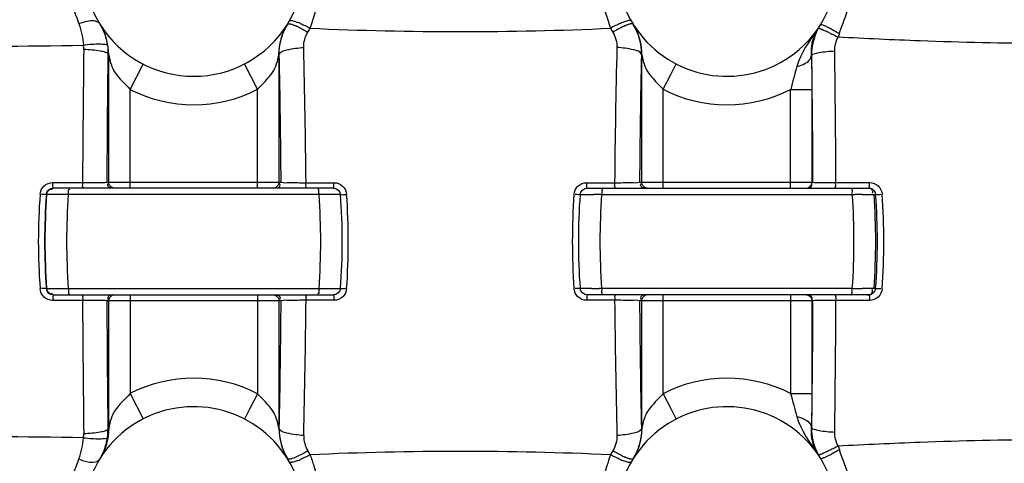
# Model space of a CAD drawing. Header units: millimetres. Extents: x 0 to 297, y 0 to 210.
# Tile 23 of 46: x 210 to 245, y 93 to 109. Entities that reach past the tile are written whole.
import ezdxf

# ---------------------------------------------------------------- set-up
doc = ezdxf.new("R2010")
doc.units = ezdxf.units.MM
doc.header["$LTSCALE"] = 16.335
doc.layers.get('0').update_dxf_attribs({"linetype": 'CONTINUOUS'})

msp = doc.modelspace()

# ---------------------------------------------------------------- linework, layer by layer
at = {"color": 9, "linetype": 'Continuous'}
for p, q in [((213.591, 103.329), (213.591, 107.793)), ((219.56, 107.807), (219.571, 107.824)), ((219.56, 107.807), (219.56, 103.329)), ((232.282, 107.807), (232.271, 107.824)), ((232.282, 103.329), (232.282, 107.807)), ((214.338, 106.588), (214.796, 107.476)), ((218.813, 106.592), (218.353, 107.48)), ((233.299, 107.114), (233.489, 107.48)), ((233.029, 106.592), (233.299, 107.114)), ((214.338, 103.129), (214.338, 106.588)), ((218.813, 103.129), (218.813, 106.592)), ((233.029, 103.129), (233.029, 106.592)), ((237.504, 106.588), (238.251, 106.588)), ((237.504, 103.129), (237.504, 106.588)), ((238.251, 106.588), (238.251, 103.329)), ((211.627, 103.32), (212.675, 103.32)), ((213.525, 103.329), (219.636, 103.329)), ((220.511, 103.313), (221.494, 103.313)), ((230.348, 103.313), (231.331, 103.313)), ((232.206, 103.329), (238.287, 103.329)), ((239.09, 103.32), (240.274, 103.32)), ((211.414, 102.9), (211.405, 102.9)), ((212.175, 102.9), (212.084, 102.901)), ((220.966, 102.9), (212.175, 102.9)), ((230.875, 102.9), (239.666, 102.9)), ((239.666, 102.9), (239.76, 102.901)), ((240.428, 102.9), (240.484, 102.9)), ((211.405, 99.609), (211.414, 99.609)), ((212.175, 99.609), (220.966, 99.609)), ((220.966, 99.609), (221.055, 99.608)), ((230.875, 99.609), (230.784, 99.608)), ((239.666, 99.609), (230.875, 99.609)), ((240.071, 99.605), (240.014, 99.605)), ((240.484, 99.609), (240.428, 99.609)), ((212.675, 99.189), (211.627, 99.189)), ((219.636, 99.179), (213.525, 99.179)), ((213.591, 94.716), (213.591, 99.179)), ((214.338, 99.379), (214.338, 95.921)), ((218.813, 99.379), (218.813, 95.917)), ((219.56, 99.179), (219.56, 94.702)), ((221.494, 99.195), (220.511, 99.196)), ((231.331, 99.196), (230.348, 99.195)), ((238.287, 99.179), (232.206, 99.179)), ((232.282, 94.702), (232.282, 99.179)), ((233.029, 95.917), (233.029, 99.379)), ((237.504, 99.379), (237.504, 95.921)), ((238.251, 99.179), (238.251, 95.921)), ((240.274, 99.189), (239.09, 99.189)), ((214.338, 95.921), (214.796, 95.032)), ((218.813, 95.917), (218.543, 95.395)), ((233.029, 95.917), (233.299, 95.395)), ((237.504, 95.921), (238.251, 95.921)), ((218.543, 95.395), (218.353, 95.029)), ((233.299, 95.395), (233.489, 95.029)), ((219.56, 94.702), (219.571, 94.685)), ((232.282, 94.702), (232.271, 94.685))]:
    msp.add_line(p, q, dxfattribs=at)
at = {"color": 7, "linetype": 'Continuous'}
for p, q in [((221.474, 103.129), (211.651, 103.129)), ((230.368, 103.129), (240.241, 103.129)), ((211.651, 99.379), (221.474, 99.379)), ((240.241, 99.379), (230.368, 99.379))]:
    msp.add_line(p, q, dxfattribs=at)
for centre, radius, start, end in [((216.571, 110.921), 3.875, 328.1507, 211.7877), ((235.271, 110.921), 3.875, 212.0132, 211.8493), ((216.571, 110.921), 3.875, 212.175, 327.9868), ((240.223, 107.801), 1.978, 147.7928, 151.1452), ((216.571, 91.588), 3.875, 32.0132, 31.8493), ((235.271, 91.588), 3.875, 148.1507, 147.9868), ((240.223, 94.707), 1.978, 208.8548, 212.2072)]:
    msp.add_arc(centre, radius, start, end, dxfattribs=at)
at = {"color": 9, "linetype": 'Continuous'}
for centre, radius, start, end in [((221.515, 107.85), 1.946, 148.1536, 152.2639), ((219.024, 106.206), 2.841, 64.8795, 66.5264), ((219.277, 106.462), 2.646, 67.2035, 68.9834), ((232.565, 106.461), 2.647, 111.0163, 112.7957), ((232.818, 106.206), 2.841, 113.4737, 115.1205), ((230.326, 107.849), 1.946, 28.3849, 31.8482), ((230.323, 107.848), 1.95, 24.9238, 28.3862), ((216.287, 111.23), 5.033, 328.456, 330.2438), ((225.874, 223.54), 114.927, 267.39776, 270.02328), ((225.968, 223.528), 114.915, 269.97658, 272.60238), ((235.555, 111.23), 5.033, 209.7552, 211.5429), ((239.54, 107.985), 1.306, 145.4771, 149.637), ((256.794, 96.117), 22.248, 145.4798, 145.6829), ((240.223, 107.801), 1.978, 152.0088, 152.2902), ((240.231, 107.797), 1.987, 151.5413, 152.0088), ((240.23, 107.797), 1.986, 151.1428, 151.5413), ((235.466, 101.591), 7.762, 64.4009, 64.9986), ((241.784, 107.605), 2.739, 159.8842, 162.725), ((206.071, 604.611), 496.523, 269.34583, 270.76578), ((211.727, 107.997), 0.99, 359.2357, 7.8795), ((706.597, 101.299), 493.926, 179.22453, 179.7655), ((696.393, 101.298), 482.872, 179.22451, 179.75902), ((218.561, 110.919), 5.872, 211.6996, 212.1754), ((-109.704, 100.842), 329.349, 0.43263, 1.21466), ((-114.662, 99.931), 335.19, 0.57812, 1.38892), ((566.497, 99.931), 335.184, 178.61107, 179.42188), ((561.539, 100.843), 329.342, 178.78533, 179.56737), ((233.275, 110.923), 5.879, 327.3134, 327.7425), ((-238.587, 101.299), 476.878, 0.24396, 0.77937), ((-248.701, 101.299), 487.796, 0.23741, 0.77934), ((297.95, 90.557), 62.535, 164.38248, 165.14667), ((216.571, 110.921), 4.875, 242.7357, 297.3809), ((235.271, 110.921), 4.875, 242.6191, 297.2643), ((233.054, 101.254), 21.931, 175.6731, 184.3269), ((233.169, 101.254), 21.827, 175.6762, 184.3238), ((234.22, 101.254), 22.865, 175.873, 184.127), ((211.563, 58.867), 44.037, 89.3209, 89.6249), ((235.131, 101.254), 23.015, 175.8999, 184.1002), ((221.655, 51.777), 51.128, 90.6059, 90.7721), ((198.01, 101.254), 23.015, 355.8999, 4.1002), ((221.563, 60.916), 41.988, 90.3569, 90.6113), ((198.549, 101.254), 23.232, 355.9372, 4.0629), ((198.571, 101.254), 23.422, 355.961, 4.0391), ((253.27, 101.254), 23.422, 175.961, 184.0391), ((253.293, 101.254), 23.232, 175.9372, 184.0629), ((230.259, 58.779), 44.125, 89.397, 89.5681), ((230.189, 51.939), 50.966, 89.2279, 89.3984), ((253.831, 101.254), 23.015, 175.8999, 184.1002), ((231.464, 103.025), 0.58, 187.7313, 188.2689), ((239.078, 103.025), 0.58, 351.7308, 352.2683), ((216.71, 101.254), 23.015, 355.8999, 4.1002), ((240.267, 60.147), 42.758, 90.3324, 90.6793), ((240.24, 102.885), 0.244, 78.6479, 89.9643), ((217.622, 101.254), 22.865, 355.873, 4.127), ((218.564, 101.254), 21.982, 0.0002, 4.2934), ((218.688, 101.254), 22.085, 0.0002, 4.2969), ((218.564, 101.254), 21.982, 355.7066, 359.9998), ((218.688, 101.254), 22.085, 355.7031, 359.9998), ((211.655, 129.405), 29.801, 270.1357, 270.3452), ((211.582, 141.235), 41.631, 270.347, 270.6081), ((211.487, 150.668), 51.064, 270.6023, 270.7722), ((221.582, 143.959), 44.355, 269.3189, 269.6146), ((230.271, 142.797), 43.192, 270.3458, 270.6811), ((231.464, 99.483), 0.58, 171.7308, 172.2683), ((239.078, 99.483), 0.58, 7.7313, 8.2689), ((240.352, 150.506), 50.902, 269.2279, 269.4022), ((240.257, 140.884), 41.279, 269.3959, 269.664), ((706.597, 101.21), 493.926, 180.2345, 180.77547), ((696.393, 101.21), 482.872, 180.24098, 180.77549), ((-109.694, 101.666), 329.339, 358.78533, 359.56738), ((-114.646, 102.578), 335.173, 358.61106, 359.4219), ((566.502, 102.578), 335.188, 180.57812, 181.38892), ((561.545, 101.666), 329.349, 180.43263, 181.21466), ((-238.587, 101.21), 476.878, 359.22063, 359.75604), ((-248.701, 101.21), 487.796, 359.22066, 359.76259), ((216.571, 91.588), 4.875, 62.6191, 117.2643), ((235.271, 91.588), 4.875, 62.7358, 117.3809), ((297.381, 111.797), 61.946, 194.8497, 195.62116), ((218.569, 91.584), 5.882, 147.8254, 148.3004), ((233.275, 91.586), 5.879, 32.2578, 32.6869), ((206.071, -402.103), 496.523, 89.23422, 90.65417), ((211.727, 94.512), 0.99, 352.1205, 0.7643), ((216.288, 91.279), 5.032, 29.755, 31.5432), ((235.555, 91.279), 5.033, 148.456, 150.2438), ((235.466, 100.919), 7.764, 295.0014, 295.599), ((241.784, 94.904), 2.739, 197.2743, 200.1151), ((221.515, 94.659), 1.946, 207.7515, 211.8464), ((219.277, 96.047), 2.646, 291.0166, 292.7963), ((225.874, -21.019), 114.914, 89.97655, 92.60238), ((225.968, -21.032), 114.927, 87.39777, 90.02328), ((232.565, 96.047), 2.646, 247.2035, 248.9834), ((232.818, 96.303), 2.841, 244.8795, 246.5264), ((230.327, 94.659), 1.946, 328.1536, 332.2639), ((240.22, 94.706), 1.975, 205.0759, 207.9906), ((240.231, 94.712), 1.987, 207.9912, 208.4587), ((240.23, 94.711), 1.986, 208.4587, 208.8572)]:
    msp.add_arc(centre, radius, start, end, dxfattribs=at)
for points, knots in [([(220.656, 108.732), (220.699, 108.862), (220.839, 109.288), (220.963, 109.72), (221.07, 110.012)], [0, 0, 0, 0, 0.306144, 1, 1, 1, 1]), ([(230.772, 110.012), (230.8, 109.936), (230.94, 109.51), (231.07, 109.081), (231.186, 108.732)], [0, 0, 0, 0, 0.181036, 1, 1, 1, 1]), ([(239.211, 108.547), (239.256, 108.669), (239.407, 109.084), (239.549, 109.504), (239.667, 109.793)], [0, 0, 0, 0, 0.293712, 1, 1, 1, 1]), ([(212.291, 109.574), (212.309, 109.528), (212.397, 109.298), (212.479, 109.066), (212.547, 108.881)], [0, 0, 0, 0, 0.200181, 1, 1, 1, 1]), ([(213.128, 108.975), (213.09, 108.984), (212.89, 109.001), (212.694, 108.94), (212.547, 108.881)], [0, 0, 0, 0, 0.198056, 1, 1, 1, 1]), ([(213.176, 108.96), (213.169, 108.963), (213.153, 108.969), (213.136, 108.973), (213.128, 108.975)], [0, 0, 0, 0, 0.488005, 1, 1, 1, 1]), ([(213.277, 108.88), (213.266, 108.897), (213.236, 108.93), (213.197, 108.952), (213.176, 108.96)], [0, 0, 0, 0, 0.476906, 1, 1, 1, 1]), ([(219.862, 108.876), (219.867, 108.884), (219.894, 108.893), (219.918, 108.89), (219.933, 108.887)], [0, 0, 0, 0, 0.369449, 1, 1, 1, 1]), ([(219.925, 108.98), (219.929, 108.987), (219.985, 109.017), (220.046, 108.99), (220.095, 108.977)], [0, 0, 0, 0, 0.133985, 1, 1, 1, 1]), ([(219.933, 108.887), (219.94, 108.886), (219.954, 108.883), (219.968, 108.88), (219.976, 108.878)], [0, 0, 0, 0, 0.470479, 1, 1, 1, 1]), ([(219.976, 108.878), (219.993, 108.873), (220.031, 108.862), (220.068, 108.848), (220.088, 108.84)], [0, 0, 0, 0, 0.458531, 1, 1, 1, 1]), ([(220.088, 108.84), (220.099, 108.836), (220.122, 108.827), (220.144, 108.817), (220.156, 108.812)], [0, 0, 0, 0, 0.484877, 1, 1, 1, 1]), ([(231.754, 108.84), (231.743, 108.836), (231.72, 108.827), (231.698, 108.817), (231.686, 108.812)], [0, 0, 0, 0, 0.484877, 1, 1, 1, 1]), ([(231.917, 108.98), (231.913, 108.987), (231.857, 109.017), (231.796, 108.99), (231.747, 108.977)], [0, 0, 0, 0, 0.133967, 1, 1, 1, 1]), ([(231.866, 108.878), (231.848, 108.873), (231.811, 108.862), (231.774, 108.848), (231.754, 108.84)], [0, 0, 0, 0, 0.458531, 1, 1, 1, 1]), ([(231.909, 108.887), (231.902, 108.886), (231.887, 108.883), (231.873, 108.88), (231.866, 108.878)], [0, 0, 0, 0, 0.470479, 1, 1, 1, 1]), ([(231.979, 108.876), (231.974, 108.884), (231.948, 108.893), (231.924, 108.89), (231.909, 108.887)], [0, 0, 0, 0, 0.369447, 1, 1, 1, 1]), ([(238.549, 108.856), (238.555, 108.864), (238.599, 108.859), (238.626, 108.849), (238.648, 108.841)], [0, 0, 0, 0, 0.302731, 1, 1, 1, 1]), ([(238.648, 108.841), (238.655, 108.838), (238.671, 108.832), (238.687, 108.825), (238.695, 108.821)], [0, 0, 0, 0, 0.475598, 1, 1, 1, 1]), ([(238.695, 108.821), (238.714, 108.814), (238.753, 108.796), (238.792, 108.777), (238.813, 108.766)], [0, 0, 0, 0, 0.465073, 1, 1, 1, 1]), ([(238.413, 108.645), (238.379, 108.587), (238.243, 108.31), (238.206, 107.989), (238.223, 107.748)], [0, 0, 0, 0, 0.21665, 1, 1, 1, 1]), ([(238.476, 108.729), (238.48, 108.734), (238.505, 108.726), (238.521, 108.722), (238.535, 108.717)], [0, 0, 0, 0, 0.292339, 1, 1, 1, 1]), ([(238.535, 108.717), (238.548, 108.713), (238.578, 108.701), (238.607, 108.689), (238.623, 108.682)], [0, 0, 0, 0, 0.444254, 1, 1, 1, 1]), ([(250.772, 108.212), (247.862, 108.157), (243.99, 108.189), (240.125, 108.365), (239.168, 108.418)], [0, 0, 0, 0, 0.752269, 1, 1, 1, 1]), ([(213.547, 108.125), (213.53, 108.149), (213.426, 108.163), (213.159, 108.18), (212.898, 108.154), (212.707, 108.132)], [0, 0, 0, 0, 0.104052, 0.319613, 1, 1, 1, 1]), ([(213.565, 107.834), (213.549, 107.862), (213.447, 107.897), (213.176, 107.96), (212.911, 107.976), (212.716, 107.983)], [0, 0, 0, 0, 0.111869, 0.32972, 1, 1, 1, 1]), ([(213.591, 107.793), (213.628, 107.576), (213.778, 107.094), (214.17, 106.788), (214.338, 106.588)], [0, 0, 0, 0, 0.45697, 1, 1, 1, 1]), ([(218.813, 106.592), (218.98, 106.794), (219.374, 107.104), (219.523, 107.588), (219.56, 107.807)], [0, 0, 0, 0, 0.542479, 1, 1, 1, 1]), ([(219.571, 107.824), (219.606, 107.921), (219.967, 108.003), (220.232, 108.045), (220.429, 108.055)], [0, 0, 0, 0, 0.34191, 1, 1, 1, 1]), ([(232.271, 107.824), (232.236, 107.921), (231.874, 108.003), (231.61, 108.045), (231.412, 108.055)], [0, 0, 0, 0, 0.34191, 1, 1, 1, 1]), ([(232.282, 107.807), (232.319, 107.588), (232.468, 107.104), (232.861, 106.794), (233.029, 106.592)], [0, 0, 0, 0, 0.457522, 1, 1, 1, 1]), ([(237.723, 107.392), (237.789, 107.407), (237.982, 107.463), (238.203, 107.607), (238.223, 107.748)], [0, 0, 0, 0, 0.319303, 1, 1, 1, 1]), ([(238.223, 107.748), (238.228, 107.658), (238.245, 107.271), (238.251, 106.884), (238.251, 106.588)], [0, 0, 0, 0, 0.233603, 1, 1, 1, 1]), ([(238.247, 107.785), (238.262, 107.812), (238.357, 107.847), (238.614, 107.908), (238.865, 107.926), (239.049, 107.934)], [0, 0, 0, 0, 0.112282, 0.328888, 1, 1, 1, 1]), ([(211.186, 102.909), (211.194, 103.017), (211.295, 103.234), (211.519, 103.32), (211.627, 103.32)], [0, 0, 0, 0, 0.500091, 1, 1, 1, 1]), ([(211.651, 103.129), (211.638, 103.129), (211.632, 103.207), (211.63, 103.245), (211.633, 103.284)], [0, 0, 0, 0, 0.25853, 1, 1, 1, 1]), ([(212.704, 103.129), (212.7, 103.129), (212.666, 103.183), (212.678, 103.235), (212.683, 103.284)], [0, 0, 0, 0, 0.085551, 1, 1, 1, 1]), ([(212.675, 103.32), (212.781, 103.32), (213.064, 103.326), (213.348, 103.31), (213.525, 103.329)], [0, 0, 0, 0, 0.372484, 1, 1, 1, 1]), ([(213.724, 103.129), (213.677, 103.129), (213.571, 103.134), (213.551, 103.257), (213.576, 103.289)], [0, 0, 0, 0, 0.542193, 1, 1, 1, 1]), ([(213.617, 103.229), (213.609, 103.245), (213.595, 103.277), (213.591, 103.312), (213.591, 103.329)], [0, 0, 0, 0, 0.50412, 1, 1, 1, 1]), ([(219.436, 103.129), (219.484, 103.129), (219.589, 103.134), (219.609, 103.257), (219.584, 103.289)], [0, 0, 0, 0, 0.542193, 1, 1, 1, 1]), ([(219.533, 103.229), (219.542, 103.245), (219.555, 103.277), (219.56, 103.312), (219.56, 103.329)], [0, 0, 0, 0, 0.50412, 1, 1, 1, 1]), ([(219.636, 103.329), (219.726, 103.311), (220.021, 103.328), (220.311, 103.314), (220.511, 103.313)], [0, 0, 0, 0, 0.316372, 1, 1, 1, 1]), ([(220.486, 103.129), (220.49, 103.129), (220.519, 103.185), (220.508, 103.232), (220.505, 103.279)], [0, 0, 0, 0, 0.07709, 1, 1, 1, 1]), ([(221.474, 103.129), (221.487, 103.129), (221.487, 103.206), (221.491, 103.242), (221.489, 103.28)], [0, 0, 0, 0, 0.247839, 1, 1, 1, 1]), ([(221.494, 103.313), (221.601, 103.313), (221.826, 103.23), (221.928, 103.012), (221.935, 102.904)], [0, 0, 0, 0, 0.497872, 1, 1, 1, 1]), ([(229.907, 102.904), (229.914, 103.012), (230.015, 103.23), (230.24, 103.313), (230.348, 103.313)], [0, 0, 0, 0, 0.500537, 1, 1, 1, 1]), ([(230.368, 103.129), (230.355, 103.129), (230.354, 103.206), (230.35, 103.242), (230.353, 103.28)], [0, 0, 0, 0, 0.247845, 1, 1, 1, 1]), ([(231.355, 103.129), (231.351, 103.129), (231.322, 103.185), (231.333, 103.232), (231.337, 103.279)], [0, 0, 0, 0, 0.077091, 1, 1, 1, 1]), ([(231.331, 103.313), (231.531, 103.314), (231.821, 103.328), (232.116, 103.311), (232.206, 103.329)], [0, 0, 0, 0, 0.684072, 1, 1, 1, 1]), ([(232.405, 103.129), (232.358, 103.129), (232.252, 103.134), (232.233, 103.257), (232.258, 103.289)], [0, 0, 0, 0, 0.542193, 1, 1, 1, 1]), ([(232.309, 103.229), (232.3, 103.245), (232.287, 103.277), (232.282, 103.312), (232.282, 103.329)], [0, 0, 0, 0, 0.50412, 1, 1, 1, 1]), ([(238.087, 103.129), (238.135, 103.129), (238.24, 103.134), (238.26, 103.257), (238.235, 103.289)], [0, 0, 0, 0, 0.542193, 1, 1, 1, 1]), ([(238.224, 103.229), (238.233, 103.245), (238.246, 103.277), (238.251, 103.312), (238.251, 103.329)], [0, 0, 0, 0, 0.50412, 1, 1, 1, 1]), ([(238.287, 103.329), (238.313, 103.326), (238.581, 103.326), (238.849, 103.321), (239.09, 103.32)], [0, 0, 0, 0, 0.098347, 1, 1, 1, 1]), ([(239.052, 103.129), (239.057, 103.129), (239.099, 103.175), (239.087, 103.235), (239.08, 103.284)], [0, 0, 0, 0, 0.099308, 1, 1, 1, 1]), ([(240.269, 103.224), (240.269, 103.233), (240.268, 103.253), (240.267, 103.273), (240.265, 103.284)], [0, 0, 0, 0, 0.467098, 1, 1, 1, 1]), ([(240.274, 103.32), (240.381, 103.32), (240.604, 103.234), (240.703, 103.017), (240.711, 102.909)], [0, 0, 0, 0, 0.497918, 1, 1, 1, 1]), ([(211.405, 102.9), (211.398, 102.899), (211.339, 102.898), (211.28, 102.902), (211.229, 102.908)], [0, 0, 0, 0, 0.11769, 1, 1, 1, 1]), ([(211.414, 102.9), (211.418, 102.956), (211.43, 103.079), (211.575, 103.099), (211.613, 103.07)], [0, 0, 0, 0, 0.541617, 1, 1, 1, 1]), ([(212.175, 102.9), (212.176, 102.92), (212.177, 102.96), (212.18, 102.999), (212.182, 103.02)], [0, 0, 0, 0, 0.494047, 1, 1, 1, 1]), ([(212.182, 103.02), (212.185, 103.044), (212.177, 103.119), (212.217, 103.08), (212.22, 103.07)], [0, 0, 0, 0, 0.697228, 1, 1, 1, 1]), ([(220.959, 103.02), (220.957, 103.044), (220.964, 103.119), (220.925, 103.08), (220.922, 103.07)], [0, 0, 0, 0, 0.697224, 1, 1, 1, 1]), ([(220.966, 102.9), (220.966, 102.92), (220.964, 102.96), (220.961, 102.999), (220.959, 103.02)], [0, 0, 0, 0, 0.494044, 1, 1, 1, 1]), ([(221.722, 102.9), (221.703, 102.901), (221.563, 102.905), (221.422, 102.904), (221.301, 102.903)], [0, 0, 0, 0, 0.137095, 1, 1, 1, 1]), ([(221.722, 102.9), (221.729, 102.898), (221.787, 102.893), (221.845, 102.897), (221.895, 102.904)], [0, 0, 0, 0, 0.124854, 1, 1, 1, 1]), ([(230.12, 102.9), (230.113, 102.898), (230.055, 102.893), (229.997, 102.897), (229.947, 102.904)], [0, 0, 0, 0, 0.124904, 1, 1, 1, 1]), ([(230.12, 102.9), (230.141, 102.902), (230.298, 102.905), (230.456, 102.904), (230.592, 102.903)], [0, 0, 0, 0, 0.134928, 1, 1, 1, 1]), ([(230.93, 103.129), (230.923, 103.129), (230.867, 103.083), (230.881, 103.004), (230.888, 102.947)], [0, 0, 0, 0, 0.107948, 1, 1, 1, 1]), ([(239.612, 103.129), (239.619, 103.129), (239.674, 103.083), (239.661, 103.004), (239.653, 102.947)], [0, 0, 0, 0, 0.107947, 1, 1, 1, 1]), ([(240.019, 102.903), (240.051, 102.904), (240.156, 102.904), (240.261, 102.904), (240.335, 102.903)], [0, 0, 0, 0, 0.301006, 1, 1, 1, 1]), ([(240.183, 103.129), (240.238, 103.129), (240.362, 103.125), (240.392, 102.982), (240.366, 102.942)], [0, 0, 0, 0, 0.534813, 1, 1, 1, 1]), ([(240.241, 103.129), (240.25, 103.129), (240.267, 103.171), (240.269, 103.2), (240.269, 103.224)], [0, 0, 0, 0, 0.287868, 1, 1, 1, 1]), ([(240.335, 102.903), (240.354, 102.903), (240.385, 102.902), (240.416, 102.901), (240.428, 102.9)], [0, 0, 0, 0, 0.610283, 1, 1, 1, 1]), ([(240.484, 102.9), (240.491, 102.898), (240.552, 102.897), (240.612, 102.901), (240.664, 102.908)], [0, 0, 0, 0, 0.120431, 1, 1, 1, 1]), ([(211.627, 99.189), (211.519, 99.189), (211.295, 99.274), (211.194, 99.492), (211.186, 99.6)], [0, 0, 0, 0, 0.498471, 1, 1, 1, 1]), ([(211.405, 99.609), (211.398, 99.61), (211.339, 99.611), (211.28, 99.607), (211.229, 99.601)], [0, 0, 0, 0, 0.117692, 1, 1, 1, 1]), ([(211.414, 99.609), (211.427, 99.608), (211.531, 99.604), (211.635, 99.605), (211.725, 99.605)], [0, 0, 0, 0, 0.134327, 1, 1, 1, 1]), ([(211.414, 99.609), (211.418, 99.553), (211.43, 99.43), (211.575, 99.409), (211.613, 99.439)], [0, 0, 0, 0, 0.541618, 1, 1, 1, 1]), ([(212.175, 99.609), (212.176, 99.589), (212.177, 99.549), (212.18, 99.509), (212.182, 99.489)], [0, 0, 0, 0, 0.494044, 1, 1, 1, 1]), ([(212.182, 99.489), (212.185, 99.464), (212.177, 99.39), (212.217, 99.429), (212.22, 99.439)], [0, 0, 0, 0, 0.697224, 1, 1, 1, 1]), ([(220.959, 99.489), (220.957, 99.464), (220.964, 99.39), (220.925, 99.429), (220.922, 99.439)], [0, 0, 0, 0, 0.697228, 1, 1, 1, 1]), ([(220.966, 99.609), (220.966, 99.589), (220.964, 99.549), (220.961, 99.509), (220.959, 99.489)], [0, 0, 0, 0, 0.494047, 1, 1, 1, 1]), ([(221.284, 99.606), (221.336, 99.605), (221.482, 99.605), (221.628, 99.603), (221.722, 99.608)], [0, 0, 0, 0, 0.353874, 1, 1, 1, 1]), ([(221.935, 99.605), (221.928, 99.497), (221.826, 99.279), (221.602, 99.195), (221.494, 99.195)], [0, 0, 0, 0, 0.500153, 1, 1, 1, 1]), ([(221.722, 99.608), (221.729, 99.61), (221.787, 99.615), (221.845, 99.611), (221.895, 99.604)], [0, 0, 0, 0, 0.124889, 1, 1, 1, 1]), ([(230.348, 99.195), (230.24, 99.195), (230.015, 99.279), (229.914, 99.497), (229.907, 99.605)], [0, 0, 0, 0, 0.499592, 1, 1, 1, 1]), ([(230.12, 99.608), (230.113, 99.61), (230.055, 99.615), (229.997, 99.611), (229.947, 99.604)], [0, 0, 0, 0, 0.124855, 1, 1, 1, 1]), ([(230.531, 99.605), (230.483, 99.605), (230.346, 99.605), (230.208, 99.603), (230.12, 99.608)], [0, 0, 0, 0, 0.353399, 1, 1, 1, 1]), ([(230.93, 99.379), (230.923, 99.379), (230.867, 99.426), (230.881, 99.504), (230.888, 99.562)], [0, 0, 0, 0, 0.107947, 1, 1, 1, 1]), ([(239.612, 99.379), (239.619, 99.379), (239.674, 99.426), (239.661, 99.504), (239.653, 99.562)], [0, 0, 0, 0, 0.107948, 1, 1, 1, 1]), ([(240.428, 99.609), (240.413, 99.608), (240.293, 99.604), (240.174, 99.605), (240.071, 99.605)], [0, 0, 0, 0, 0.131479, 1, 1, 1, 1]), ([(240.183, 99.379), (240.238, 99.379), (240.362, 99.384), (240.392, 99.526), (240.366, 99.567)], [0, 0, 0, 0, 0.534812, 1, 1, 1, 1]), ([(240.711, 99.6), (240.703, 99.492), (240.604, 99.275), (240.381, 99.189), (240.274, 99.189)], [0, 0, 0, 0, 0.501439, 1, 1, 1, 1]), ([(240.484, 99.609), (240.491, 99.61), (240.552, 99.611), (240.612, 99.608), (240.664, 99.601)], [0, 0, 0, 0, 0.120431, 1, 1, 1, 1]), ([(211.651, 99.379), (211.638, 99.379), (211.632, 99.302), (211.63, 99.264), (211.633, 99.225)], [0, 0, 0, 0, 0.258526, 1, 1, 1, 1]), ([(212.704, 99.379), (212.7, 99.379), (212.666, 99.326), (212.678, 99.273), (212.683, 99.225)], [0, 0, 0, 0, 0.085548, 1, 1, 1, 1]), ([(213.525, 99.179), (213.497, 99.182), (213.213, 99.183), (212.93, 99.188), (212.675, 99.189)], [0, 0, 0, 0, 0.098567, 1, 1, 1, 1]), ([(213.724, 99.379), (213.677, 99.379), (213.571, 99.375), (213.551, 99.251), (213.576, 99.22)], [0, 0, 0, 0, 0.542193, 1, 1, 1, 1]), ([(213.617, 99.279), (213.609, 99.264), (213.595, 99.231), (213.591, 99.197), (213.591, 99.179)], [0, 0, 0, 0, 0.50412, 1, 1, 1, 1]), ([(219.436, 99.379), (219.484, 99.379), (219.589, 99.375), (219.609, 99.251), (219.584, 99.22)], [0, 0, 0, 0, 0.542193, 1, 1, 1, 1]), ([(219.533, 99.279), (219.542, 99.264), (219.555, 99.231), (219.56, 99.197), (219.56, 99.179)], [0, 0, 0, 0, 0.50412, 1, 1, 1, 1]), ([(220.511, 99.196), (220.311, 99.195), (220.021, 99.181), (219.726, 99.197), (219.636, 99.179)], [0, 0, 0, 0, 0.684026, 1, 1, 1, 1]), ([(220.486, 99.379), (220.49, 99.379), (220.519, 99.323), (220.508, 99.276), (220.505, 99.229)], [0, 0, 0, 0, 0.077093, 1, 1, 1, 1]), ([(221.474, 99.379), (221.487, 99.379), (221.487, 99.303), (221.491, 99.267), (221.489, 99.229)], [0, 0, 0, 0, 0.247845, 1, 1, 1, 1]), ([(230.368, 99.379), (230.355, 99.379), (230.354, 99.303), (230.35, 99.267), (230.353, 99.229)], [0, 0, 0, 0, 0.247845, 1, 1, 1, 1]), ([(231.355, 99.379), (231.351, 99.379), (231.322, 99.323), (231.333, 99.276), (231.337, 99.229)], [0, 0, 0, 0, 0.07709, 1, 1, 1, 1]), ([(232.206, 99.179), (232.116, 99.197), (231.821, 99.181), (231.53, 99.195), (231.331, 99.196)], [0, 0, 0, 0, 0.316372, 1, 1, 1, 1]), ([(232.405, 99.379), (232.358, 99.379), (232.252, 99.375), (232.233, 99.251), (232.258, 99.22)], [0, 0, 0, 0, 0.542193, 1, 1, 1, 1]), ([(232.309, 99.279), (232.3, 99.264), (232.287, 99.231), (232.282, 99.197), (232.282, 99.179)], [0, 0, 0, 0, 0.50412, 1, 1, 1, 1]), ([(238.087, 99.379), (238.135, 99.379), (238.24, 99.375), (238.26, 99.251), (238.235, 99.22)], [0, 0, 0, 0, 0.542193, 1, 1, 1, 1]), ([(238.224, 99.279), (238.233, 99.264), (238.246, 99.231), (238.251, 99.197), (238.251, 99.179)], [0, 0, 0, 0, 0.50412, 1, 1, 1, 1]), ([(239.09, 99.189), (238.99, 99.188), (238.722, 99.183), (238.453, 99.198), (238.287, 99.179)], [0, 0, 0, 0, 0.374766, 1, 1, 1, 1]), ([(239.052, 99.379), (239.057, 99.379), (239.099, 99.334), (239.087, 99.273), (239.08, 99.225)], [0, 0, 0, 0, 0.09931, 1, 1, 1, 1]), ([(240.241, 99.379), (240.25, 99.379), (240.267, 99.337), (240.269, 99.309), (240.269, 99.285)], [0, 0, 0, 0, 0.287868, 1, 1, 1, 1]), ([(240.269, 99.285), (240.269, 99.275), (240.268, 99.255), (240.267, 99.236), (240.265, 99.225)], [0, 0, 0, 0, 0.467098, 1, 1, 1, 1]), ([(214.338, 95.921), (214.17, 95.72), (213.778, 95.414), (213.628, 94.933), (213.591, 94.716)], [0, 0, 0, 0, 0.54303, 1, 1, 1, 1]), ([(219.56, 94.702), (219.523, 94.92), (219.374, 95.405), (218.98, 95.714), (218.813, 95.917)], [0, 0, 0, 0, 0.457522, 1, 1, 1, 1]), ([(233.029, 95.917), (232.861, 95.714), (232.468, 95.405), (232.319, 94.92), (232.282, 94.702)], [0, 0, 0, 0, 0.542479, 1, 1, 1, 1]), ([(238.251, 95.921), (238.251, 95.82), (238.249, 95.433), (238.238, 95.046), (238.223, 94.76)], [0, 0, 0, 0, 0.261741, 1, 1, 1, 1]), ([(237.723, 95.116), (237.789, 95.102), (237.982, 95.046), (238.203, 94.902), (238.223, 94.76)], [0, 0, 0, 0, 0.319307, 1, 1, 1, 1]), ([(212.716, 94.525), (212.911, 94.532), (213.176, 94.549), (213.447, 94.611), (213.549, 94.646), (213.565, 94.675)], [0, 0, 0, 0, 0.67028, 0.888131, 1, 1, 1, 1]), ([(220.429, 94.453), (220.232, 94.464), (219.967, 94.506), (219.606, 94.588), (219.571, 94.685)], [0, 0, 0, 0, 0.65809, 1, 1, 1, 1]), ([(232.271, 94.685), (232.236, 94.588), (231.874, 94.506), (231.61, 94.464), (231.412, 94.453)], [0, 0, 0, 0, 0.34191, 1, 1, 1, 1]), ([(238.223, 94.76), (238.216, 94.658), (238.217, 94.319), (238.329, 93.979), (238.464, 93.784)], [0, 0, 0, 0, 0.302032, 1, 1, 1, 1]), ([(238.247, 94.723), (238.262, 94.696), (238.357, 94.662), (238.614, 94.6), (238.865, 94.583), (239.049, 94.575)], [0, 0, 0, 0, 0.112281, 0.328888, 1, 1, 1, 1]), ([(212.707, 94.376), (212.898, 94.354), (213.159, 94.329), (213.426, 94.346), (213.53, 94.359), (213.547, 94.384)], [0, 0, 0, 0, 0.680387, 0.895948, 1, 1, 1, 1]), ([(239.168, 94.09), (240.125, 94.143), (243.99, 94.32), (247.862, 94.352), (250.772, 94.297)], [0, 0, 0, 0, 0.247731, 1, 1, 1, 1]), ([(220.576, 93.912), (220.524, 93.882), (220.346, 93.784), (220.163, 93.692), (220.028, 93.647)], [0, 0, 0, 0, 0.29722, 1, 1, 1, 1]), ([(239.667, 92.716), (239.634, 92.796), (239.478, 93.209), (239.333, 93.627), (239.211, 93.962)], [0, 0, 0, 0, 0.195027, 1, 1, 1, 1]), ([(212.291, 92.935), (212.309, 92.981), (212.397, 93.211), (212.479, 93.443), (212.547, 93.628)], [0, 0, 0, 0, 0.200159, 1, 1, 1, 1]), ([(212.547, 93.628), (212.602, 93.606), (212.786, 93.541), (212.993, 93.501), (213.128, 93.533)], [0, 0, 0, 0, 0.299883, 1, 1, 1, 1]), ([(219.876, 93.622), (219.873, 93.623), (219.868, 93.626), (219.864, 93.63), (219.862, 93.632)], [0, 0, 0, 0, 0.531299, 1, 1, 1, 1]), ([(219.976, 93.631), (219.956, 93.625), (219.923, 93.618), (219.888, 93.618), (219.876, 93.622)], [0, 0, 0, 0, 0.61201, 1, 1, 1, 1]), ([(220.028, 93.647), (220.019, 93.644), (220.002, 93.638), (219.984, 93.633), (219.976, 93.631)], [0, 0, 0, 0, 0.523154, 1, 1, 1, 1]), ([(220.656, 93.777), (220.699, 93.646), (220.839, 93.22), (220.963, 92.789), (221.07, 92.496)], [0, 0, 0, 0, 0.306141, 1, 1, 1, 1]), ([(231.185, 93.777), (231.142, 93.646), (231.003, 93.22), (230.878, 92.789), (230.772, 92.496)], [0, 0, 0, 0, 0.306144, 1, 1, 1, 1]), ([(231.754, 93.669), (231.743, 93.673), (231.72, 93.682), (231.698, 93.692), (231.686, 93.697)], [0, 0, 0, 0, 0.484877, 1, 1, 1, 1]), ([(231.866, 93.631), (231.848, 93.635), (231.811, 93.647), (231.774, 93.661), (231.754, 93.669)], [0, 0, 0, 0, 0.458531, 1, 1, 1, 1]), ([(231.909, 93.621), (231.902, 93.622), (231.887, 93.625), (231.873, 93.629), (231.866, 93.631)], [0, 0, 0, 0, 0.470479, 1, 1, 1, 1]), ([(231.979, 93.632), (231.974, 93.625), (231.948, 93.615), (231.924, 93.619), (231.909, 93.621)], [0, 0, 0, 0, 0.369449, 1, 1, 1, 1]), ([(238.476, 93.779), (238.48, 93.775), (238.505, 93.782), (238.521, 93.786), (238.535, 93.791)], [0, 0, 0, 0, 0.292335, 1, 1, 1, 1]), ([(238.535, 93.791), (238.548, 93.796), (238.578, 93.807), (238.607, 93.82), (238.623, 93.827)], [0, 0, 0, 0, 0.444254, 1, 1, 1, 1]), ([(238.549, 93.653), (238.555, 93.644), (238.599, 93.65), (238.626, 93.66), (238.648, 93.668)], [0, 0, 0, 0, 0.302711, 1, 1, 1, 1]), ([(238.648, 93.668), (238.655, 93.671), (238.671, 93.677), (238.687, 93.684), (238.695, 93.687)], [0, 0, 0, 0, 0.475597, 1, 1, 1, 1]), ([(238.695, 93.687), (238.714, 93.695), (238.753, 93.713), (238.792, 93.732), (238.813, 93.742)], [0, 0, 0, 0, 0.465073, 1, 1, 1, 1]), ([(220.095, 93.532), (220.073, 93.526), (220.023, 93.515), (219.942, 93.498), (219.925, 93.528)], [0, 0, 0, 0, 0.388315, 1, 1, 1, 1]), ([(231.917, 93.528), (231.913, 93.522), (231.857, 93.492), (231.796, 93.518), (231.747, 93.532)], [0, 0, 0, 0, 0.133985, 1, 1, 1, 1])]:
    msp.add_open_spline(points, degree=3, knots=knots, dxfattribs=at)
for points in [[(212.547, 108.881), (212.634, 108.641), (212.684, 108.386), (212.707, 108.132)], [(213.277, 108.88), (213.418, 108.653), (213.51, 108.39), (213.547, 108.125)], [(213.591, 107.793), (213.595, 108.161), (213.487, 108.545), (213.291, 108.858)], [(219.56, 107.807), (219.556, 108.174), (219.662, 108.556), (219.857, 108.867)], [(220.095, 108.977), (220.139, 108.964), (220.183, 108.949), (220.226, 108.932)], [(220.23, 108.778), (220.348, 108.723), (220.463, 108.662), (220.576, 108.597)], [(220.302, 108.902), (220.423, 108.851), (220.54, 108.793), (220.656, 108.732)], [(231.54, 108.902), (231.419, 108.851), (231.301, 108.793), (231.185, 108.732)], [(231.612, 108.778), (231.494, 108.723), (231.379, 108.662), (231.266, 108.597)], [(231.747, 108.977), (231.703, 108.964), (231.659, 108.949), (231.616, 108.932)], [(232.282, 107.807), (232.286, 108.174), (232.18, 108.556), (231.985, 108.867)], [(238.813, 108.766), (238.862, 108.742), (238.91, 108.717), (238.958, 108.691)], [(219.571, 107.824), (219.566, 108.143), (219.645, 108.473), (219.793, 108.755)], [(220.429, 108.055), (220.425, 108.242), (220.478, 108.438), (220.576, 108.597)], [(231.266, 108.597), (231.363, 108.438), (231.417, 108.242), (231.412, 108.055)], [(232.091, 108.669), (232.213, 108.408), (232.276, 108.112), (232.271, 107.824)], [(238.419, 108.66), (238.147, 108.262), (237.852, 107.857), (237.723, 107.392)], [(238.247, 107.785), (238.243, 108.106), (238.323, 108.437), (238.472, 108.721)], [(238.623, 108.682), (238.665, 108.664), (238.706, 108.645), (238.747, 108.626)], [(238.82, 108.592), (238.937, 108.536), (239.053, 108.478), (239.168, 108.418)], [(238.958, 108.691), (239.044, 108.645), (239.128, 108.596), (239.211, 108.547)], [(239.049, 107.934), (239.047, 108.1), (239.09, 108.271), (239.168, 108.418)], [(213.547, 108.125), (213.56, 108.03), (213.573, 107.931), (213.554, 107.836)], [(211.405, 102.9), (211.413, 103.012), (211.539, 103.129), (211.651, 103.129)], [(211.548, 102.903), (211.503, 102.903), (211.458, 102.903), (211.414, 102.9)], [(211.851, 102.903), (211.75, 102.904), (211.649, 102.904), (211.548, 102.903)], [(213.79, 103.129), (213.723, 103.129), (213.65, 103.172), (213.617, 103.229)], [(219.361, 103.129), (219.427, 103.129), (219.5, 103.172), (219.533, 103.229)], [(221.474, 103.129), (221.586, 103.129), (221.715, 103.013), (221.722, 102.9)], [(230.12, 102.9), (230.127, 103.013), (230.255, 103.129), (230.368, 103.129)], [(232.481, 103.129), (232.414, 103.129), (232.341, 103.172), (232.309, 103.229)], [(238.052, 103.129), (238.118, 103.129), (238.191, 103.172), (238.224, 103.229)], [(240.288, 103.125), (240.386, 103.105), (240.477, 102.999), (240.484, 102.9)], [(211.651, 99.379), (211.539, 99.379), (211.413, 99.497), (211.405, 99.609)], [(221.722, 99.608), (221.715, 99.496), (221.586, 99.379), (221.474, 99.379)], [(230.368, 99.379), (230.255, 99.379), (230.127, 99.496), (230.12, 99.608)], [(240.484, 99.609), (240.476, 99.498), (240.352, 99.379), (240.241, 99.379)], [(213.79, 99.379), (213.723, 99.379), (213.65, 99.337), (213.617, 99.279)], [(219.361, 99.379), (219.427, 99.379), (219.5, 99.337), (219.533, 99.279)], [(232.481, 99.379), (232.414, 99.379), (232.341, 99.337), (232.309, 99.279)], [(238.052, 99.379), (238.118, 99.379), (238.191, 99.337), (238.224, 99.279)], [(237.723, 95.116), (237.859, 94.627), (238.176, 94.202), (238.464, 93.784)], [(213.591, 94.716), (213.595, 94.347), (213.487, 93.963), (213.291, 93.651)], [(213.547, 94.384), (213.56, 94.479), (213.573, 94.578), (213.554, 94.673)], [(219.56, 94.702), (219.556, 94.335), (219.662, 93.953), (219.857, 93.642)], [(219.571, 94.685), (219.566, 94.365), (219.645, 94.036), (219.793, 93.753)], [(232.282, 94.702), (232.286, 94.335), (232.18, 93.953), (231.985, 93.642)], [(232.271, 94.685), (232.276, 94.366), (232.197, 94.036), (232.049, 93.754)], [(238.432, 93.869), (238.308, 94.133), (238.243, 94.432), (238.247, 94.723)], [(212.547, 93.628), (212.634, 93.868), (212.684, 94.122), (212.707, 94.376)], [(213.277, 93.629), (213.418, 93.856), (213.51, 94.119), (213.547, 94.384)], [(220.429, 94.453), (220.425, 94.266), (220.478, 94.071), (220.576, 93.912)], [(231.412, 94.453), (231.417, 94.266), (231.363, 94.071), (231.266, 93.912)], [(239.168, 94.09), (239.09, 94.237), (239.047, 94.409), (239.049, 94.575)], [(231.612, 93.73), (231.494, 93.785), (231.379, 93.847), (231.266, 93.912)], [(238.82, 93.917), (238.937, 93.973), (239.053, 94.031), (239.168, 94.09)], [(238.958, 93.818), (239.044, 93.864), (239.128, 93.912), (239.211, 93.962)], [(213.128, 93.533), (213.185, 93.547), (213.246, 93.579), (213.277, 93.629)], [(220.226, 93.576), (220.183, 93.56), (220.139, 93.545), (220.095, 93.532)], [(220.656, 93.777), (220.54, 93.716), (220.423, 93.658), (220.302, 93.607)], [(231.54, 93.607), (231.419, 93.658), (231.301, 93.716), (231.185, 93.777)], [(231.747, 93.532), (231.703, 93.545), (231.659, 93.56), (231.616, 93.576)], [(238.623, 93.827), (238.665, 93.845), (238.706, 93.863), (238.747, 93.882)], [(238.813, 93.742), (238.862, 93.767), (238.91, 93.792), (238.958, 93.818)]]:
    msp.add_open_spline(points, degree=3, dxfattribs=at)

doc.saveas('drawing.dxf')
